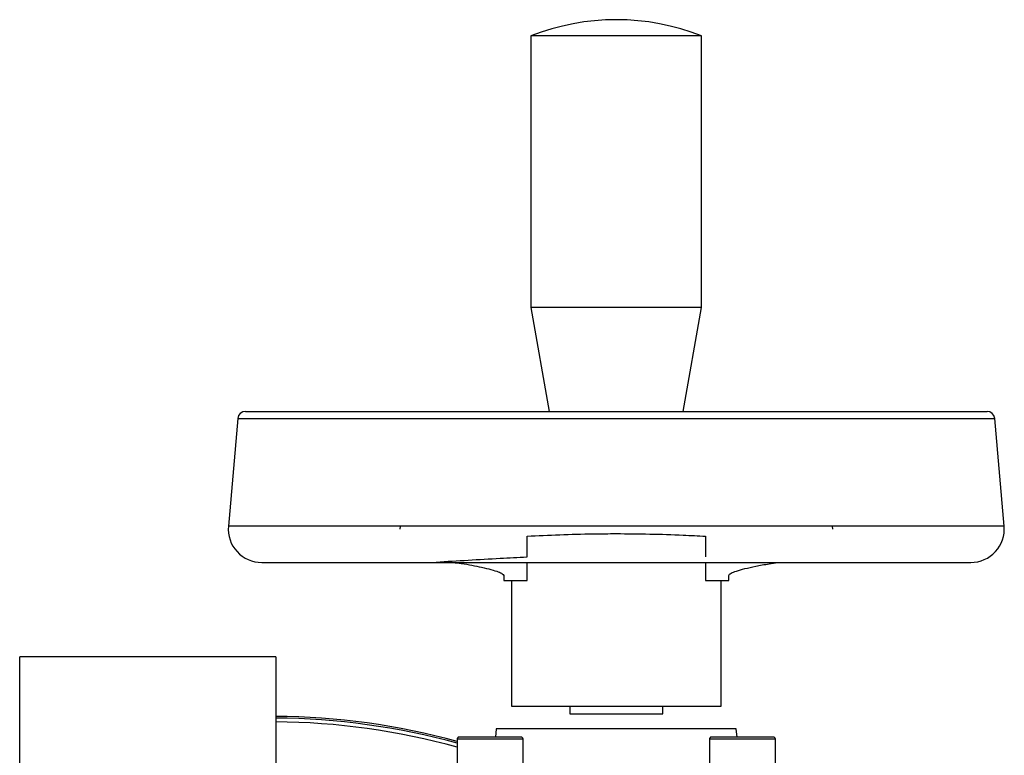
# Model space of a CAD drawing. Header units: millimetres. Extents: x 346 to 1849, y -14 to 1262.
# Tile 14 of 56: x 957 to 1084, y 1167 to 1262. Entities that reach past the tile are written whole.
import ezdxf

# ---------------------------------------------------------------- set-up
doc = ezdxf.new("R2010")
doc.units = ezdxf.units.MM

msp = doc.modelspace()

# ---------------------------------------------------------------- linework, layer by layer
at = {"color": 7, "linetype": 'Continuous', "lineweight": 25}
for p, q in [((1022.58, 1260.13), (1022.58, 1225.13)), ((1033.58, 1260.13), (1022.58, 1260.13)), ((1044.58, 1260.13), (1033.58, 1260.13)), ((1044.58, 1225.13), (1044.58, 1260.13)), ((1022.58, 1225.13), (1024.94, 1211.72)), ((1044.58, 1225.13), (1022.58, 1225.13)), ((1042.21, 1211.72), (1044.58, 1225.13)), ((984.79, 1210.81), (983.58, 1196.91)), ((1083.58, 1196.91), (1082.36, 1210.81)), ((1005.72, 1196.91), (1005.69, 1196.54)), ((1061.47, 1196.54), (1061.44, 1196.91)), ((987.87, 1192.22), (1079.28, 1192.22)), ((1022.07, 1189.91), (1022.07, 1192.22)), ((1045.08, 1192.22), (1045.08, 1189.91)), ((1019.08, 1190.57), (1019.08, 1189.91)), ((1048.08, 1189.91), (1048.08, 1190.57)), ((1019.08, 1189.91), (1022.07, 1189.91)), ((1020.08, 1189.91), (1020.08, 1173.72)), ((1045.08, 1189.91), (1048.08, 1189.91)), ((1047.08, 1173.72), (1047.08, 1189.91)), ((989.68, 1180.06), (956.68, 1180.06)), ((1020.08, 1173.72), (1047.08, 1173.72)), ((1027.58, 1173.72), (1027.58, 1172.72)), ((1027.58, 1172.72), (1039.58, 1172.72)), ((1039.58, 1172.72), (1039.58, 1173.72)), ((1018.11, 1170.8), (1018.02, 1169.71)), ((1049.05, 1170.8), (1018.11, 1170.8)), ((1049.14, 1169.71), (1049.05, 1170.8)), ((1013.06, 1169.46), (1013.06, 1164.71)), ((1021.56, 1164.71), (1021.56, 1169.46)), ((1045.59, 1169.46), (1045.59, 1164.71)), ((1054.09, 1164.71), (1054.09, 1169.46))]:
    msp.add_line(p, q, dxfattribs=at)
at = {"color": 8, "linetype": 'Continuous', "lineweight": 25}
for p, q in [((984.79, 1210.81), (1082.36, 1210.81)), ((1083.58, 1196.91), (983.58, 1196.91)), ((1021.56, 1169.46), (1013.06, 1169.46)), ((1054.09, 1169.46), (1045.59, 1169.46))]:
    msp.add_line(p, q, dxfattribs=at)
at = {"color": 7, "linetype": 'Continuous', "lineweight": 25}
for centre, radius, start, end in [((1033.58, 1232.22), 30, 68.4898, 111.5102), ((985.79, 1210.72), 1, 90, 175), ((1081.37, 1210.72), 1, 5, 90), ((987.87, 1196.54), 4.31, 175, 270), ((1079.28, 1196.54), 4.31, 270, 5), ((989.18, 1082.41), 89.97, 74.6043, 89.6829), ((989.18, 1082.41), 89.75, 74.5655, 89.682), ((989.18, 1082.41), 89.75, 74.5654, 89.679), ((1013.31, 1169.46), 0.25, 90, 180), ((1021.31, 1169.46), 0.25, 0, 90), ((1045.84, 1169.46), 0.25, 90, 180), ((1053.84, 1169.46), 0.25, 0, 90)]:
    msp.add_arc(centre, radius, start, end, dxfattribs=at)
at = {"color": 8, "linetype": 'Continuous', "lineweight": 25}
for radius, start, end in [(89.97, 74.6042, 89.6815), (89.26, 74.4789, 89.6804)]:
    msp.add_arc((989.18, 1082.41), radius, start, end, dxfattribs=at)
at = {"color": 7, "linetype": 'Continuous', "lineweight": 25}
for points, knots in [([(985.79, 1211.72), (985.86, 1211.72), (986, 1211.72), (987.15, 1211.72), (988.88, 1211.72), (991.07, 1211.72), (993.53, 1211.72), (996.42, 1211.72), (999.73, 1211.72), (1003.39, 1211.72), (1007.35, 1211.72), (1011.56, 1211.72), (1016.37, 1211.72), (1021.78, 1211.72), (1027.69, 1211.72), (1031.64, 1211.72), (1033.58, 1211.72)], [0, 0, 0, 0, 0.077627, 0.157664, 0.239951, 0.304276, 0.368607, 0.4343, 0.5, 0.565693, 0.631393, 0.695717, 0.760049, 0.84233, 0.922369, 1, 1, 1, 1]), ([(1033.58, 1211.72), (1035.52, 1211.72), (1039.47, 1211.72), (1045.38, 1211.72), (1050.79, 1211.72), (1055.6, 1211.72), (1059.8, 1211.72), (1063.76, 1211.72), (1067.43, 1211.72), (1070.74, 1211.72), (1073.63, 1211.72), (1076.08, 1211.72), (1078.27, 1211.72), (1080.01, 1211.72), (1081.16, 1211.72), (1081.3, 1211.72), (1081.37, 1211.72)], [0, 0, 0, 0, 0.077628, 0.157664, 0.239951, 0.304276, 0.368607, 0.4343, 0.5, 0.565693, 0.631393, 0.695717, 0.760049, 0.84233, 0.922367, 1, 1, 1, 1]), ([(1022.07, 1195.62), (1023.47, 1195.69), (1026.28, 1195.83), (1030.15, 1195.93), (1034.03, 1195.96), (1037.91, 1195.92), (1041.76, 1195.79), (1044.12, 1195.67), (1045.08, 1195.62)], [0, 0, 0, 0, 0.185359, 0.372632, 0.500001, 0.68538, 0.872756, 1, 1, 1, 1]), ([(1022.07, 1192.95), (1022.07, 1193.26), (1022.07, 1193.87), (1022.07, 1194.89), (1022.07, 1195.49), (1022.07, 1195.62)], [0, 0, 0, 0, 0.44097, 0.882438, 1, 1, 1, 1]), ([(1045.08, 1195.62), (1045.08, 1195.16), (1045.08, 1194.25), (1045.08, 1193.4), (1045.08, 1193.04), (1045.08, 1192.95)], [0, 0, 0, 0, 0.429123, 0.857818, 1, 1, 1, 1]), ([(1010.37, 1192.29), (1011.74, 1192.37), (1014.49, 1192.53), (1018.37, 1192.77), (1020.92, 1192.9), (1022.07, 1192.95)], [0, 0, 0, 0, 0.354664, 0.709189, 1, 1, 1, 1]), ([(1012.52, 1192.22), (1012.89, 1192.19), (1013.81, 1192.09), (1015.01, 1191.87), (1016.31, 1191.61), (1017.48, 1191.32), (1018.38, 1191.04), (1018.96, 1190.78), (1019.04, 1190.64), (1019.08, 1190.57)], [0, 0, 0, 0, 0.089893, 0.227998, 0.368952, 0.536166, 0.706829, 0.851444, 1, 1, 1, 1]), ([(1048.08, 1190.57), (1048.14, 1190.66), (1048.26, 1190.84), (1049.05, 1191.13), (1050.12, 1191.44), (1051.52, 1191.76), (1053, 1192.02), (1054.04, 1192.19), (1054.54, 1192.22), (1054.6, 1192.22)], [0, 0, 0, 0, 0.189984, 0.356463, 0.527373, 0.704421, 0.885613, 0.986168, 1, 1, 1, 1]), ([(956.68, 1160.01), (956.68, 1160.13), (956.68, 1160.36), (956.68, 1160.72), (956.68, 1161.08), (956.68, 1161.44), (956.68, 1161.8), (956.68, 1162.17), (956.68, 1162.88), (956.68, 1163.93), (956.68, 1165.35), (956.68, 1166.8), (956.68, 1168.75), (956.68, 1171.15), (956.68, 1173.78), (956.68, 1176.02), (956.68, 1177.49), (956.68, 1178.41), (956.68, 1178.98), (956.68, 1179.43), (956.68, 1179.71), (956.68, 1179.88), (956.68, 1179.97), (956.68, 1180.04), (956.68, 1180.05), (956.68, 1180.06)], [0, 0, 0, 0, 0.013453, 0.026883, 0.040301, 0.053714, 0.067134, 0.080567, 0.094024, 0.143834, 0.193662, 0.245548, 0.297453, 0.40331, 0.509167, 0.612824, 0.712344, 0.759332, 0.806339, 0.853326, 0.900333, 0.925272, 0.950157, 0.975047, 1, 1, 1, 1]), ([(989.68, 1180.06), (989.68, 1180.06), (989.68, 1179.91), (989.68, 1179.34), (989.68, 1178.91), (989.68, 1177.79), (989.68, 1177.1), (989.68, 1175.51), (989.68, 1174.6), (989.68, 1172.63), (989.68, 1171.56), (989.68, 1169.33), (989.68, 1168.16), (989.68, 1165.8), (989.68, 1164.61), (989.68, 1162.26), (989.68, 1161.11), (989.68, 1160.01)], [0, 0, 0, 0, 0.125, 0.125, 0.25, 0.25, 0.375, 0.375, 0.5, 0.5, 0.625, 0.625, 0.75, 0.75, 0.875, 0.875, 1, 1, 1, 1]), ([(1021.31, 1169.71), (1021.26, 1169.71), (1021.18, 1169.71), (1020.68, 1169.71), (1020.16, 1169.71), (1019.52, 1169.71), (1018.59, 1169.71), (1017.31, 1169.71), (1016.04, 1169.71), (1015.11, 1169.71), (1014.47, 1169.71), (1013.95, 1169.71), (1013.45, 1169.71), (1013.37, 1169.71), (1013.31, 1169.71)], [0, 0, 0, 0, 0.119728, 0.18418, 0.25, 0.31582, 0.380272, 0.5, 0.619728, 0.68418, 0.75, 0.81582, 0.880272, 1, 1, 1, 1]), ([(1049.84, 1169.71), (1049.34, 1169.71), (1048.56, 1169.71), (1047.63, 1169.71), (1046.99, 1169.71), (1046.48, 1169.71), (1045.98, 1169.71), (1045.89, 1169.71), (1045.84, 1169.71)], [0, 0, 0, 0, 0.239457, 0.368361, 0.5, 0.631639, 0.760543, 1, 1, 1, 1]), ([(1053.84, 1169.71), (1053.79, 1169.71), (1053.71, 1169.71), (1053.21, 1169.71), (1052.69, 1169.71), (1052.05, 1169.71), (1051.12, 1169.71), (1050.34, 1169.71), (1049.84, 1169.71)], [0, 0, 0, 0, 0.239457, 0.368361, 0.5, 0.631639, 0.760543, 1, 1, 1, 1])]:
    msp.add_open_spline(points, degree=3, knots=knots, dxfattribs=at)

doc.saveas('drawing.dxf')
